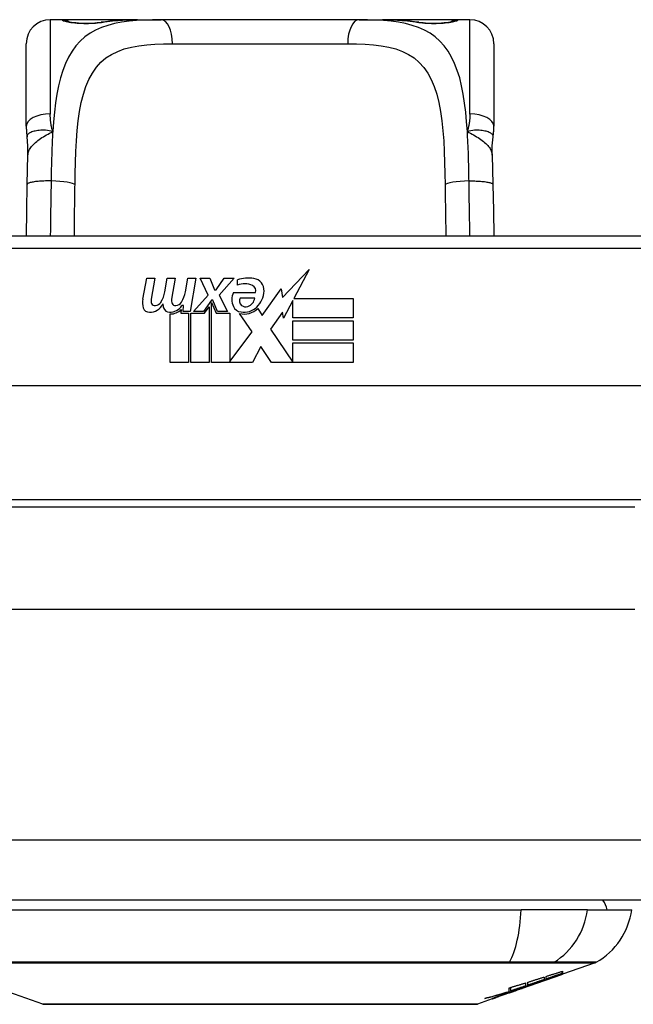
# Model space of a CAD drawing. Header units: inches. Extents: x 12 to 399, y 35 to 190.
# Tile 16 of 256: x 49.32 to 50.32, y 35.42 to 37.04. Entities that reach past the tile are written whole.
import ezdxf

# ---------------------------------------------------------------- set-up
doc = ezdxf.new("R2010")
doc.units = ezdxf.units.IN
doc.header["$MEASUREMENT"] = 0
doc.layers.add('Visible Edges(ANSI)', color=7, linetype='Continuous', lineweight=25)
doc.layers.add('Visible Tangent Edges(ANSI)', color=7, linetype='Continuous', lineweight=25)

msp = doc.modelspace()

# ---------------------------------------------------------------- linework, layer by layer
at = {"layer": 'Visible Edges(ANSI)'}
for p, q in [((49.3865, 37.0355), (49.3668, 37.0355)), ((49.5103, 37.0355), (49.3865, 37.0355)), ((49.5103, 37.0355), (49.5487, 37.0355)), ((49.8739, 37.0355), (49.5487, 37.0355)), ((49.8739, 37.0355), (49.9123, 37.0355)), ((50.0361, 37.0355), (49.9123, 37.0355)), ((50.0558, 37.0355), (50.0361, 37.0355)), ((49.3275, 36.8607), (49.3275, 36.9961)), ((50.0952, 36.9961), (50.0952, 36.8607)), ((50.4593, 36.6801), (48.9633, 36.6801)), ((49.748, 36.5796), (49.7919, 36.6258)), ((49.7919, 36.6258), (49.767, 36.5781)), ((49.5187, 36.5771), (49.5253, 36.6114)), ((49.5253, 36.6114), (49.5385, 36.6114)), ((49.5385, 36.6114), (49.5324, 36.5769)), ((49.555, 36.5889), (49.5589, 36.6114)), ((49.5589, 36.6114), (49.5721, 36.6114)), ((49.5721, 36.6114), (49.566, 36.5769)), ((49.5889, 36.5889), (49.5928, 36.6114)), ((49.5928, 36.6114), (49.606, 36.6114)), ((49.606, 36.6114), (49.5964, 36.5568)), ((49.6129, 36.6114), (49.6291, 36.6114)), ((49.6264, 36.5833), (49.6129, 36.6114)), ((49.6291, 36.6114), (49.6366, 36.5919)), ((49.639, 36.5919), (49.6525, 36.6114)), ((49.6687, 36.6114), (49.6441, 36.5835)), ((49.6525, 36.6114), (49.6687, 36.6114)), ((49.6741, 36.5997), (49.6741, 36.6087)), ((49.6021, 36.5568), (49.6264, 36.5833)), ((49.6366, 36.5919), (49.639, 36.5919)), ((49.6441, 36.5835), (49.6579, 36.5568)), ((49.6675, 36.5877), (49.7041, 36.5877)), ((49.7146, 36.5498), (49.746, 36.5938)), ((49.746, 36.5938), (49.748, 36.5796)), ((49.5859, 36.5664), (49.583, 36.5664)), ((49.585, 36.5568), (49.5859, 36.5664)), ((49.6318, 36.5752), (49.6185, 36.5568)), ((49.6201, 36.554), (49.6276, 36.5643)), ((49.6276, 36.5643), (49.6276, 36.4731)), ((49.6339, 36.5752), (49.6318, 36.5752)), ((49.6318, 36.5716), (49.6393, 36.554)), ((49.6318, 36.4731), (49.6318, 36.5716)), ((49.6417, 36.5568), (49.6339, 36.5752)), ((49.7026, 36.5787), (49.6786, 36.5787)), ((49.7653, 36.5748), (49.75, 36.5454)), ((49.7653, 36.546), (49.7653, 36.5748)), ((49.767, 36.5781), (49.864, 36.5781)), ((49.864, 36.5781), (49.864, 36.546)), ((49.564, 36.4731), (49.564, 36.5526)), ((49.582, 36.5601), (49.5814, 36.554)), ((49.5814, 36.554), (49.5937, 36.554)), ((49.5964, 36.5568), (49.585, 36.5568)), ((49.5937, 36.554), (49.5937, 36.4731)), ((49.5979, 36.554), (49.6201, 36.554)), ((49.5979, 36.4731), (49.5979, 36.554)), ((49.6185, 36.5568), (49.6021, 36.5568)), ((49.6393, 36.554), (49.6618, 36.554)), ((49.6579, 36.5568), (49.6417, 36.5568)), ((49.6618, 36.554), (49.6618, 36.4744)), ((49.6984, 36.5234), (49.6777, 36.5532)), ((49.7077, 36.5613), (49.7146, 36.5498)), ((49.7481, 36.5555), (49.7284, 36.5274)), ((49.75, 36.5454), (49.7481, 36.5555)), ((49.864, 36.546), (49.7653, 36.546)), ((49.7653, 36.5415), (49.864, 36.5415)), ((49.7653, 36.5094), (49.7653, 36.5415)), ((49.864, 36.5415), (49.864, 36.5094)), ((49.6618, 36.4744), (49.6984, 36.5234)), ((49.7284, 36.5274), (49.7653, 36.4737)), ((49.864, 36.5094), (49.7653, 36.5094)), ((49.7653, 36.5052), (49.864, 36.5052)), ((49.7653, 36.4737), (49.7653, 36.5052)), ((49.864, 36.5052), (49.864, 36.4731)), ((49.7126, 36.4992), (49.6987, 36.4731)), ((49.7302, 36.4731), (49.7126, 36.4992)), ((49.5937, 36.4731), (49.564, 36.4731)), ((49.6276, 36.4731), (49.5979, 36.4731)), ((49.6987, 36.4731), (49.6318, 36.4731)), ((49.864, 36.4731), (49.7302, 36.4731)), ((50.8682, 36.4344), (48.5544, 36.4344)), ((50.3268, 36.2356), (49.0958, 36.2356)), ((53.8623, 35.5906), (12.2573, 35.5906)), ((49.2826, 35.5748), (50.14, 35.5748)), ((50.2488, 35.5748), (50.14, 35.5748)), ((50.2488, 35.5748), (50.3216, 35.5748)), ((50.2617, 35.4879), (50.2078, 35.4691)), ((50.1404, 35.4455), (50.2068, 35.4687)), ((50.1811, 35.4613), (50.1811, 35.4655)), ((50.2078, 35.4692), (50.2068, 35.4688)), ((50.2068, 35.4687), (50.2068, 35.4689)), ((50.2073, 35.4703), (50.2073, 35.4739)), ((50.2078, 35.4741), (50.2078, 35.4697)), ((50.2078, 35.4693), (50.2078, 35.4691)), ((50.1476, 35.4494), (50.1392, 35.4465)), ((50.1471, 35.4548), (50.1471, 35.4498)), ((50.1508, 35.4511), (50.1508, 35.456)), ((50.1659, 35.4547), (50.1659, 35.4552)), ((50.1776, 35.4644), (50.1776, 35.4601)), ((50.1861, 35.4619), (50.1861, 35.4626)), ((49.3545, 35.4202), (49.2763, 35.4476)), ((50.1404, 35.4455), (50.0991, 35.431)), ((50.1123, 35.4361), (50.1123, 35.4364)), ((50.1123, 35.4357), (50.1123, 35.4361)), ((50.1191, 35.4397), (50.1191, 35.4405)), ((50.1198, 35.4387), (50.1198, 35.4389)), ((50.1198, 35.4387), (50.1198, 35.4383)), ((50.1203, 35.4409), (50.1203, 35.4466)), ((50.1231, 35.4417), (50.1231, 35.4475)), ((50.1318, 35.4426), (50.1318, 35.4429)), ((50.1388, 35.445), (50.1388, 35.4451)), ((50.1392, 35.4465), (50.1392, 35.4468)), ((50.1418, 35.4461), (50.1418, 35.4465)), ((50.1439, 35.4473), (50.1439, 35.448)), ((50.0926, 35.4287), (50.0681, 35.4202)), ((50.0926, 35.4287), (50.0926, 35.4288)), ((50.1023, 35.4322), (50.0948, 35.4296)), ((50.0948, 35.4296), (50.0948, 35.4301)), ((50.1004, 35.4316), (50.1004, 35.4322))]:
    msp.add_line(p, q, dxfattribs=at)
at = {"layer": 'Visible Edges(ANSI)', "flags": 128}
for points in [[(49.3944, 37.0329), (49.3951, 37.0328), (49.3967, 37.0324), (49.402, 37.0314), (49.4091, 37.0306), (49.4175, 37.0299), (49.4266, 37.0298), (49.4355, 37.03), (49.4438, 37.0307), (49.4506, 37.0316)], [(49.4506, 37.0316), (49.4649, 37.0334), (49.4796, 37.0346), (49.4948, 37.0353), (49.5103, 37.0355)], [(49.9123, 37.0355), (49.9278, 37.0353), (49.943, 37.0346), (49.9577, 37.0334), (49.972, 37.0316)], [(49.972, 37.0316), (49.9789, 37.0307), (49.9872, 37.03), (49.9961, 37.0298), (50.0051, 37.0299), (50.0135, 37.0306), (50.0207, 37.0314), (50.0259, 37.0324), (50.0275, 37.0328), (50.0282, 37.0329)], [(49.3275, 36.8607), (49.3275, 36.86), (49.3275, 36.8593), (49.3275, 36.8586), (49.3275, 36.8579), (49.3275, 36.8572), (49.3275, 36.8565), (49.3276, 36.8557), (49.3276, 36.855), (49.3276, 36.8543), (49.3277, 36.8536), (49.3277, 36.8529), (49.3278, 36.8522), (49.3278, 36.8514), (49.3279, 36.8507), (49.3279, 36.85), (49.328, 36.8493), (49.3281, 36.8486), (49.3282, 36.8478), (49.3282, 36.8471), (49.3283, 36.8464), (49.3284, 36.8457), (49.3285, 36.845), (49.3286, 36.8442), (49.3287, 36.8435)], [(50.0939, 36.8435), (50.094, 36.8442), (50.0941, 36.845), (50.0942, 36.8457), (50.0943, 36.8464), (50.0944, 36.8471), (50.0945, 36.8478), (50.0946, 36.8486), (50.0946, 36.8493), (50.0947, 36.85), (50.0948, 36.8507), (50.0948, 36.8514), (50.0949, 36.8522), (50.0949, 36.8529), (50.095, 36.8536), (50.095, 36.8543), (50.095, 36.855), (50.0951, 36.8557), (50.0951, 36.8565), (50.0951, 36.8572), (50.0951, 36.8579), (50.0952, 36.8586), (50.0952, 36.8593), (50.0952, 36.86), (50.0952, 36.8607)], [(49.3303, 36.8132), (49.3302, 36.8284), (49.3287, 36.8435)], [(50.0924, 36.8132), (50.0924, 36.8284), (50.0939, 36.8435)], [(49.3289, 36.7651), (49.3294, 36.7894), (49.3303, 36.8132)], [(50.0924, 36.8132), (50.0932, 36.7894), (50.0937, 36.7651)], [(49.3276, 36.6801), (49.3282, 36.7223), (49.3289, 36.7651)], [(50.0937, 36.7651), (50.0944, 36.7223), (50.095, 36.6801)], [(50.1626, 35.454), (50.1643, 35.4546), (50.1661, 35.4553), (50.1678, 35.4559), (50.1696, 35.4566), (50.1714, 35.4572), (50.1731, 35.4579), (50.1749, 35.4585), (50.1767, 35.4592), (50.1786, 35.4598), (50.1804, 35.4605), (50.1822, 35.4612), (50.1841, 35.4618), (50.186, 35.4625), (50.1878, 35.4632), (50.1897, 35.4639), (50.1916, 35.4646), (50.1935, 35.4653), (50.1955, 35.466), (50.1974, 35.4667), (50.1994, 35.4674), (50.2013, 35.4681), (50.2033, 35.4688), (50.2053, 35.4696), (50.2073, 35.4703)], [(50.2068, 35.4687), (50.2051, 35.4681), (50.2034, 35.4675), (50.2018, 35.467), (50.2001, 35.4664), (50.1984, 35.4658), (50.1967, 35.4652), (50.195, 35.4646), (50.1933, 35.464), (50.1916, 35.4634), (50.1899, 35.4628), (50.1882, 35.4622), (50.1865, 35.4617), (50.1848, 35.4611), (50.183, 35.4605), (50.1813, 35.4599), (50.1796, 35.4593), (50.1779, 35.4587), (50.1762, 35.4581), (50.1745, 35.4575), (50.1728, 35.457), (50.1711, 35.4564), (50.1694, 35.4558), (50.1677, 35.4552), (50.1659, 35.4547)], [(50.1811, 35.4655), (50.1822, 35.4659), (50.1833, 35.4662), (50.1844, 35.4666), (50.1855, 35.4669), (50.1866, 35.4673), (50.1878, 35.4677), (50.1889, 35.468), (50.19, 35.4684), (50.1911, 35.4687), (50.1922, 35.4691), (50.1933, 35.4694), (50.1945, 35.4698), (50.1956, 35.4702), (50.1967, 35.4705), (50.1978, 35.4709), (50.1989, 35.4712), (50.2, 35.4716), (50.2011, 35.472), (50.2023, 35.4723), (50.2034, 35.4727), (50.2045, 35.473), (50.2056, 35.4734), (50.2067, 35.4737), (50.2078, 35.4741)], [(50.2073, 35.4703), (50.2062, 35.4699), (50.2051, 35.4696), (50.204, 35.4692), (50.2029, 35.4688), (50.2019, 35.4684), (50.2008, 35.4681), (50.1997, 35.4677), (50.1986, 35.4673), (50.1975, 35.4669), (50.1964, 35.4666), (50.1953, 35.4662), (50.1942, 35.4658), (50.1931, 35.4654), (50.192, 35.4651), (50.1909, 35.4647), (50.1898, 35.4643), (50.1887, 35.4639), (50.1876, 35.4636), (50.1865, 35.4632), (50.1854, 35.4628), (50.1844, 35.4625), (50.1833, 35.4621), (50.1822, 35.4617), (50.1811, 35.4613)], [(50.2078, 35.4697), (50.207, 35.4694), (50.2061, 35.4691), (50.2052, 35.4688), (50.2043, 35.4684), (50.2035, 35.4681), (50.2026, 35.4678), (50.2017, 35.4675), (50.2008, 35.4672), (50.1999, 35.4668), (50.199, 35.4665), (50.1981, 35.4662), (50.1971, 35.4658), (50.1962, 35.4655), (50.1953, 35.4652), (50.1944, 35.4648), (50.1935, 35.4645), (50.1925, 35.4642), (50.1916, 35.4638), (50.1907, 35.4635), (50.1898, 35.4632), (50.1888, 35.4628), (50.1879, 35.4625), (50.187, 35.4622), (50.1861, 35.4619)], [(50.1861, 35.4619), (50.187, 35.4622), (50.1879, 35.4625), (50.1888, 35.4628), (50.1897, 35.4631), (50.1906, 35.4634), (50.1915, 35.4637), (50.1924, 35.464), (50.1933, 35.4643), (50.1942, 35.4646), (50.1951, 35.4649), (50.196, 35.4652), (50.197, 35.4655), (50.1979, 35.4659), (50.1988, 35.4662), (50.1997, 35.4665), (50.2006, 35.4668), (50.2015, 35.4671), (50.2024, 35.4674), (50.2033, 35.4677), (50.2042, 35.468), (50.2051, 35.4683), (50.206, 35.4686), (50.2069, 35.469), (50.2078, 35.4693)], [(50.1203, 35.4466), (50.1214, 35.447), (50.1226, 35.4473), (50.1237, 35.4476), (50.1248, 35.448), (50.1259, 35.4483), (50.127, 35.4487), (50.1281, 35.449), (50.1292, 35.4493), (50.1304, 35.4497), (50.1315, 35.45), (50.1326, 35.4504), (50.1337, 35.4507), (50.1348, 35.451), (50.1359, 35.4514), (50.1371, 35.4517), (50.1382, 35.4521), (50.1393, 35.4524), (50.1404, 35.4528), (50.1415, 35.4531), (50.1426, 35.4535), (50.1437, 35.4538), (50.1449, 35.4541), (50.146, 35.4545), (50.1471, 35.4548)], [(50.1471, 35.4498), (50.1461, 35.4495), (50.1451, 35.4491), (50.1441, 35.4488), (50.1431, 35.4485), (50.1421, 35.4481), (50.1411, 35.4478), (50.1401, 35.4475), (50.1391, 35.4471), (50.1381, 35.4468), (50.1371, 35.4464), (50.1361, 35.4461), (50.1351, 35.4458), (50.1341, 35.4454), (50.1331, 35.4451), (50.1321, 35.4448), (50.1311, 35.4444), (50.1301, 35.4441), (50.1291, 35.4438), (50.1281, 35.4434), (50.1271, 35.4431), (50.1261, 35.4427), (50.1251, 35.4424), (50.1241, 35.4421), (50.1231, 35.4417)], [(50.1231, 35.4417), (50.1241, 35.4421), (50.1251, 35.4424), (50.1261, 35.4427), (50.1272, 35.443), (50.1282, 35.4433), (50.1292, 35.4436), (50.1302, 35.444), (50.1313, 35.4443), (50.1323, 35.4446), (50.1333, 35.4449), (50.1343, 35.4452), (50.1353, 35.4456), (50.1364, 35.4459), (50.1374, 35.4462), (50.1384, 35.4465), (50.1394, 35.4468), (50.1404, 35.4472), (50.1415, 35.4475), (50.1425, 35.4478), (50.1435, 35.4481), (50.1445, 35.4485), (50.1455, 35.4488), (50.1466, 35.4491), (50.1476, 35.4494)], [(50.1392, 35.4465), (50.1402, 35.4468), (50.1411, 35.4471), (50.1421, 35.4474), (50.1431, 35.4478), (50.1441, 35.4481), (50.145, 35.4484), (50.146, 35.4487), (50.147, 35.449), (50.148, 35.4493), (50.149, 35.4496), (50.1499, 35.4499), (50.1509, 35.4502), (50.1519, 35.4505), (50.1529, 35.4509), (50.1538, 35.4512), (50.1548, 35.4515), (50.1558, 35.4518), (50.1567, 35.4521), (50.1577, 35.4524), (50.1587, 35.4527), (50.1597, 35.4531), (50.1606, 35.4534), (50.1616, 35.4537), (50.1626, 35.454)], [(50.1659, 35.4547), (50.1649, 35.4543), (50.1639, 35.4539), (50.1629, 35.4536), (50.1619, 35.4532), (50.1608, 35.4528), (50.1598, 35.4524), (50.1588, 35.4521), (50.1577, 35.4517), (50.1567, 35.4513), (50.1557, 35.451), (50.1546, 35.4506), (50.1536, 35.4502), (50.1525, 35.4498), (50.1515, 35.4495), (50.1504, 35.4491), (50.1494, 35.4487), (50.1484, 35.4484), (50.1473, 35.448), (50.1463, 35.4476), (50.1452, 35.4472), (50.1442, 35.4469), (50.1432, 35.4465), (50.1421, 35.4461), (50.1411, 35.4458)], [(50.1508, 35.456), (50.1519, 35.4563), (50.1531, 35.4567), (50.1542, 35.457), (50.1553, 35.4574), (50.1564, 35.4577), (50.1575, 35.4581), (50.1586, 35.4584), (50.1597, 35.4588), (50.1609, 35.4591), (50.162, 35.4595), (50.1631, 35.4598), (50.1642, 35.4602), (50.1653, 35.4605), (50.1664, 35.4609), (50.1676, 35.4612), (50.1687, 35.4616), (50.1698, 35.4619), (50.1709, 35.4623), (50.172, 35.4626), (50.1731, 35.463), (50.1742, 35.4633), (50.1753, 35.4637), (50.1765, 35.4641), (50.1776, 35.4644)], [(50.1776, 35.4601), (50.1765, 35.4598), (50.1753, 35.4594), (50.1742, 35.459), (50.1731, 35.4586), (50.172, 35.4583), (50.1709, 35.4579), (50.1698, 35.4575), (50.1687, 35.4571), (50.1676, 35.4567), (50.1664, 35.4564), (50.1653, 35.456), (50.1642, 35.4556), (50.1631, 35.4552), (50.162, 35.4549), (50.1609, 35.4545), (50.1597, 35.4541), (50.1586, 35.4537), (50.1575, 35.4533), (50.1564, 35.453), (50.1553, 35.4526), (50.1542, 35.4522), (50.1531, 35.4518), (50.1519, 35.4515), (50.1508, 35.4511)], [(50.0806, 35.4293), (50.0822, 35.4297), (50.0839, 35.4302), (50.0856, 35.4307), (50.0872, 35.4311), (50.0889, 35.4316), (50.0905, 35.4321), (50.0922, 35.4326), (50.0939, 35.433), (50.0955, 35.4335), (50.0972, 35.434), (50.0989, 35.4345), (50.1005, 35.435), (50.1022, 35.4354), (50.1038, 35.4359), (50.1055, 35.4364), (50.1071, 35.4369), (50.1088, 35.4374), (50.1105, 35.4379), (50.1121, 35.4384), (50.1137, 35.4389), (50.1154, 35.4394), (50.117, 35.4399), (50.1187, 35.4404), (50.1203, 35.4409)], [(50.1191, 35.4397), (50.1175, 35.4392), (50.1159, 35.4388), (50.1143, 35.4383), (50.1127, 35.4378), (50.1111, 35.4374), (50.1095, 35.4369), (50.1079, 35.4365), (50.1063, 35.436), (50.1047, 35.4356), (50.1031, 35.4351), (50.1015, 35.4347), (50.0999, 35.4342), (50.0983, 35.4338), (50.0967, 35.4334), (50.0951, 35.433), (50.0935, 35.4325), (50.0919, 35.4321), (50.0902, 35.4317), (50.0886, 35.4313), (50.087, 35.4309), (50.0854, 35.4305), (50.0838, 35.4301), (50.0822, 35.4297), (50.0806, 35.4293)], [(50.0931, 35.4293), (50.0933, 35.4294), (50.0935, 35.4296), (50.0938, 35.4297), (50.0942, 35.4298), (50.0946, 35.43), (50.0951, 35.4302), (50.0957, 35.4304), (50.0963, 35.4307), (50.0969, 35.4309), (50.0976, 35.4312), (50.0984, 35.4315), (50.0991, 35.4317), (50.0999, 35.432), (50.1008, 35.4324), (50.1017, 35.4327), (50.1026, 35.433), (50.1035, 35.4333), (50.1044, 35.4337), (50.1054, 35.434), (50.1064, 35.4343), (50.1073, 35.4347), (50.1083, 35.435), (50.1093, 35.4354), (50.1103, 35.4357)], [(50.1123, 35.4361), (50.1119, 35.4359), (50.1114, 35.4358), (50.1109, 35.4356), (50.1105, 35.4355), (50.11, 35.4353), (50.1096, 35.4351), (50.1091, 35.435), (50.1086, 35.4348), (50.1082, 35.4346), (50.1077, 35.4345), (50.1073, 35.4343), (50.1068, 35.4342), (50.1064, 35.434), (50.106, 35.4339), (50.1056, 35.4337), (50.1052, 35.4336), (50.1049, 35.4335), (50.1045, 35.4333), (50.1042, 35.4332), (50.1039, 35.4331), (50.1036, 35.433), (50.1033, 35.4329), (50.103, 35.4328), (50.1028, 35.4327)], [(50.1439, 35.4473), (50.1424, 35.4468), (50.1409, 35.4463), (50.1394, 35.4458), (50.1379, 35.4453), (50.1364, 35.4448), (50.1348, 35.4443), (50.1333, 35.4438), (50.1318, 35.4433), (50.1303, 35.4428), (50.1287, 35.4423), (50.1272, 35.4418), (50.1257, 35.4413), (50.1241, 35.4409), (50.1226, 35.4404), (50.1211, 35.4399), (50.1195, 35.4394), (50.118, 35.4389), (50.1165, 35.4384), (50.1149, 35.438), (50.1134, 35.4375), (50.1118, 35.437), (50.1103, 35.4365), (50.1088, 35.4361), (50.1072, 35.4356)], [(50.1072, 35.4356), (50.1077, 35.4358), (50.1082, 35.4359), (50.1087, 35.4361), (50.1092, 35.4363), (50.1097, 35.4365), (50.1102, 35.4366), (50.1107, 35.4368), (50.1112, 35.437), (50.1117, 35.4371), (50.1122, 35.4373), (50.1127, 35.4375), (50.1132, 35.4376), (50.1137, 35.4378), (50.1141, 35.438), (50.1146, 35.4382), (50.1151, 35.4383), (50.1156, 35.4385), (50.1161, 35.4387), (50.1166, 35.4388), (50.1171, 35.439), (50.1176, 35.4392), (50.1181, 35.4393), (50.1186, 35.4395), (50.1191, 35.4397)], [(50.1103, 35.4357), (50.1113, 35.4361), (50.1123, 35.4364), (50.1133, 35.4367), (50.1143, 35.4371), (50.1153, 35.4374), (50.1163, 35.4378), (50.1173, 35.4381), (50.1183, 35.4384), (50.1192, 35.4387), (50.1202, 35.4391), (50.1211, 35.4394), (50.1221, 35.4397), (50.123, 35.44), (50.1239, 35.4403), (50.1248, 35.4406), (50.1257, 35.4409), (50.1266, 35.4412), (50.1274, 35.4415), (50.1282, 35.4417), (50.1291, 35.442), (50.1299, 35.4423), (50.1306, 35.4425), (50.1314, 35.4428), (50.1321, 35.443)], [(50.1313, 35.4423), (50.1306, 35.442), (50.1298, 35.4418), (50.129, 35.4415), (50.1282, 35.4412), (50.1275, 35.441), (50.1267, 35.4407), (50.1259, 35.4404), (50.1251, 35.4401), (50.1243, 35.4398), (50.1234, 35.4396), (50.1226, 35.4393), (50.1218, 35.439), (50.121, 35.4387), (50.1202, 35.4384), (50.1194, 35.4381), (50.1186, 35.4378), (50.1178, 35.4376), (50.117, 35.4373), (50.1162, 35.437), (50.1154, 35.4367), (50.1146, 35.4365), (50.1138, 35.4362), (50.1131, 35.4359), (50.1123, 35.4357)], [(50.1313, 35.4425), (50.1311, 35.4424), (50.1308, 35.4423), (50.1305, 35.4422), (50.1302, 35.4421), (50.1299, 35.442), (50.1295, 35.4419), (50.1291, 35.4418), (50.1287, 35.4416), (50.1282, 35.4415), (50.1278, 35.4414), (50.1273, 35.4412), (50.1268, 35.441), (50.1263, 35.4409), (50.1258, 35.4407), (50.1252, 35.4405), (50.1247, 35.4403), (50.1241, 35.4401), (50.1235, 35.4399), (50.1229, 35.4397), (50.1223, 35.4395), (50.1217, 35.4393), (50.1211, 35.4391), (50.1205, 35.4389), (50.1198, 35.4387)], [(50.1198, 35.4383), (50.1202, 35.4385), (50.1207, 35.4386), (50.1211, 35.4388), (50.1215, 35.4389), (50.122, 35.4391), (50.1224, 35.4392), (50.1229, 35.4394), (50.1233, 35.4396), (50.1238, 35.4397), (50.1243, 35.4399), (50.1247, 35.44), (50.1252, 35.4402), (50.1256, 35.4404), (50.126, 35.4405), (50.1265, 35.4407), (50.1269, 35.4408), (50.1273, 35.441), (50.1277, 35.4411), (50.1281, 35.4412), (50.1285, 35.4414), (50.1288, 35.4415), (50.1292, 35.4416), (50.1295, 35.4417), (50.1298, 35.4419)], [(50.1298, 35.4419), (50.1301, 35.4419), (50.1303, 35.442), (50.1305, 35.4421), (50.1307, 35.4422), (50.1309, 35.4422), (50.131, 35.4423), (50.1312, 35.4424), (50.1313, 35.4424), (50.1314, 35.4425), (50.1315, 35.4425), (50.1316, 35.4425), (50.1317, 35.4426), (50.1318, 35.4426), (50.1318, 35.4426), (50.1318, 35.4426), (50.1318, 35.4426), (50.1318, 35.4426), (50.1318, 35.4426), (50.1318, 35.4426), (50.1317, 35.4426), (50.1316, 35.4426), (50.1315, 35.4426), (50.1314, 35.4425), (50.1313, 35.4425)], [(50.1388, 35.445), (50.1388, 35.445), (50.1387, 35.4449), (50.1386, 35.4449), (50.1384, 35.4448), (50.1383, 35.4448), (50.1381, 35.4447), (50.1379, 35.4446), (50.1376, 35.4445), (50.1374, 35.4445), (50.1371, 35.4443), (50.1368, 35.4442), (50.1365, 35.4441), (50.1361, 35.444), (50.1358, 35.4439), (50.1354, 35.4437), (50.135, 35.4436), (50.1346, 35.4435), (50.1341, 35.4433), (50.1337, 35.4432), (50.1333, 35.443), (50.1328, 35.4428), (50.1323, 35.4427), (50.1318, 35.4425), (50.1313, 35.4423)], [(50.1321, 35.443), (50.1328, 35.4432), (50.1334, 35.4434), (50.134, 35.4436), (50.1346, 35.4438), (50.1351, 35.444), (50.1356, 35.4441), (50.1361, 35.4443), (50.1366, 35.4444), (50.137, 35.4445), (50.1374, 35.4447), (50.1377, 35.4448), (50.138, 35.4449), (50.1383, 35.4449), (50.1385, 35.445), (50.1387, 35.4451), (50.1389, 35.4451), (50.139, 35.4451), (50.1391, 35.4452), (50.1392, 35.4452), (50.1392, 35.4452), (50.1391, 35.4451), (50.1391, 35.4451), (50.139, 35.4451), (50.1388, 35.445)], [(50.1343, 35.4438), (50.1347, 35.4439), (50.1351, 35.4441), (50.1355, 35.4442), (50.1359, 35.4444), (50.1363, 35.4445), (50.1368, 35.4447), (50.1372, 35.4448), (50.1376, 35.445), (50.138, 35.4451), (50.1384, 35.4452), (50.1388, 35.4454), (50.1392, 35.4455), (50.1396, 35.4457), (50.14, 35.4458), (50.1404, 35.446), (50.1408, 35.4461), (50.1412, 35.4463), (50.1416, 35.4464), (50.142, 35.4466), (50.1424, 35.4467), (50.1428, 35.4468), (50.1432, 35.447), (50.1436, 35.4471), (50.1439, 35.4473)], [(50.1411, 35.4458), (50.1413, 35.4459), (50.1415, 35.4459), (50.1416, 35.446), (50.1417, 35.446), (50.1418, 35.4461), (50.1418, 35.4461), (50.1417, 35.4461), (50.1416, 35.4461), (50.1415, 35.446), (50.1413, 35.446), (50.1411, 35.4459), (50.1408, 35.4458), (50.1405, 35.4457), (50.1401, 35.4456), (50.1397, 35.4455), (50.1393, 35.4454), (50.1388, 35.4452), (50.1382, 35.445), (50.1377, 35.4449), (50.1371, 35.4447), (50.1364, 35.4445), (50.1358, 35.4443), (50.1351, 35.444), (50.1343, 35.4438)], [(49.3561, 35.4199), (49.3565, 35.4199), (49.3578, 35.4199), (49.36, 35.4199), (49.3629, 35.4199), (49.3667, 35.4199), (49.3714, 35.4199), (49.3769, 35.4199), (49.3832, 35.4198), (49.3902, 35.4198), (49.3981, 35.4198), (49.4067, 35.4198), (49.4159, 35.4198), (49.4259, 35.4198), (49.4366, 35.4197), (49.448, 35.4197), (49.46, 35.4197), (49.4725, 35.4197), (49.4857, 35.4197), (49.4994, 35.4198), (49.5136, 35.4198), (49.5283, 35.4198), (49.5434, 35.4198), (49.559, 35.4198), (49.575, 35.4198), (49.5914, 35.4199), (49.608, 35.4199), (49.6248, 35.4199), (49.6419, 35.4199), (49.659, 35.4199), (49.6763, 35.4199), (49.6937, 35.4199), (49.7112, 35.4199), (49.7287, 35.4199), (49.7461, 35.4199), (49.7635, 35.4199), (49.7807, 35.4199), (49.7976, 35.4199), (49.8144, 35.4199), (49.831, 35.4199), (49.8473, 35.4198), (49.8634, 35.4198), (49.879, 35.4198), (49.8942, 35.4198), (49.9089, 35.4198), (49.9232, 35.4198), (49.9369, 35.4197), (49.95, 35.4197), (49.9626, 35.4197), (49.9746, 35.4197), (49.986, 35.4197), (49.9966, 35.4198), (50.0066, 35.4198), (50.0159, 35.4198), (50.0245, 35.4198), (50.0324, 35.4198), (50.0395, 35.4198), (50.0458, 35.4199), (50.0513, 35.4199), (50.0559, 35.4199), (50.0597, 35.4199), (50.0627, 35.4199), (50.0648, 35.4199), (50.0661, 35.4199), (50.0665, 35.4199)], [(50.0948, 35.4296), (50.0946, 35.4295), (50.0943, 35.4294), (50.0941, 35.4293), (50.0938, 35.4293), (50.0936, 35.4292), (50.0934, 35.4291), (50.0933, 35.4291), (50.0931, 35.4291), (50.093, 35.429), (50.0929, 35.429), (50.0928, 35.429), (50.0927, 35.429), (50.0926, 35.429), (50.0926, 35.429), (50.0925, 35.429), (50.0925, 35.429), (50.0925, 35.429), (50.0926, 35.429), (50.0926, 35.4291), (50.0927, 35.4291), (50.0927, 35.4292), (50.0928, 35.4292), (50.0929, 35.4293), (50.0931, 35.4293)], [(50.0926, 35.4288), (50.0928, 35.4289), (50.0931, 35.4289), (50.0934, 35.429), (50.0937, 35.4291), (50.0939, 35.4292), (50.0942, 35.4293), (50.0945, 35.4294), (50.0947, 35.4295), (50.095, 35.4296), (50.0953, 35.4297), (50.0956, 35.4298), (50.0958, 35.4299), (50.0961, 35.43), (50.0964, 35.4301), (50.0966, 35.4302), (50.0969, 35.4303), (50.0972, 35.4304), (50.0975, 35.4305), (50.0977, 35.4306), (50.098, 35.4306), (50.0983, 35.4307), (50.0986, 35.4308), (50.0988, 35.4309), (50.0991, 35.431)], [(50.1028, 35.4327), (50.1025, 35.4325), (50.1021, 35.4324), (50.1018, 35.4323), (50.1015, 35.4322), (50.1013, 35.4321), (50.1011, 35.432), (50.1009, 35.4319), (50.1007, 35.4318), (50.1006, 35.4318), (50.1005, 35.4317), (50.1004, 35.4317), (50.1004, 35.4316), (50.1004, 35.4316), (50.1004, 35.4316), (50.1004, 35.4316), (50.1005, 35.4316), (50.1007, 35.4317), (50.1008, 35.4317), (50.101, 35.4318), (50.1012, 35.4318), (50.1014, 35.4319), (50.1017, 35.432), (50.102, 35.4321), (50.1023, 35.4322)]]:
    msp.add_lwpolyline(points, dxfattribs=at)
at = {"layer": 'Visible Edges(ANSI)'}
for centre, radius, start, end in [((49.3668, 36.9961), 0.0394, 90, 180), ((49.3865, 37.0158), 0.0197, 56.88, 90), ((50.0361, 37.0158), 0.0197, 90, 123.12), ((50.0558, 36.9961), 0.0394, 0, 90), ((49.6922, 36.5508), 0.0607, 81.5605, 107.3343), ((49.6859, 36.5714), 0.0307, 64.6784, 112.5609), ((49.6949, 36.5904), 0.0096, 343.5261, 64.6784), ((49.6982, 36.5913), 0.0197, 356.5646, 81.5605), ((49.509, 36.5963), 0.0465, 328.5584, 350.8257), ((49.5431, 36.597), 0.0465, 327.5992, 350), ((49.6933, 36.5763), 0.0282, 156.1555, 203.8445), ((49.6782, 36.5925), 0.0398, 314.1684, 356.5646), ((49.5469, 36.5716), 0.0288, 169, 198.4748), ((49.5297, 36.5799), 0.0246, 269.6788, 333.9508), ((49.5446, 36.5748), 0.0123, 169.9922, 203.5487), ((49.5388, 36.5723), 0.006, 203.5487, 276.1027), ((49.5381, 36.5788), 0.0126, 276.1027, 327.6083), ((49.5805, 36.5709), 0.0288, 183.6169, 196.9928), ((49.5627, 36.5793), 0.024, 269.4776, 327.4114), ((49.5781, 36.5748), 0.0123, 170, 203.5571), ((49.5724, 36.5723), 0.006, 203.5571, 276.03), ((49.5717, 36.5788), 0.0126, 276.03, 327.5992), ((49.6814, 36.5711), 0.0152, 203.8445, 265.0802), ((49.687, 36.5741), 0.00955, 151.4547, 231.1652), ((49.6879, 36.5752), 0.0109, 231.1652, 289.3797), ((49.6859, 36.5808), 0.0168, 289.3797, 352.9975), ((49.5296, 36.5658), 0.0105, 198.4748, 269.6788), ((49.5626, 36.5655), 0.0101, 196.9928, 269.4776), ((49.5645, 36.5766), 0.024, 268.7952, 316.5849), ((49.6851, 36.5854), 0.033, 257.079, 313.1785), ((49.6851, 36.5854), 0.0299, 260.4085, 314.1684), ((50.2428, 35.567), 0.0394, 11.537, 36.8699), ((50.2046, 35.5911), 0.1181, 299.8169, 352.0587), ((50.2584, 35.4972), 0.00984, 289.29, 299.8169), ((49.3561, 35.4248), 0.00492, 250.71, 269.8269), ((50.0665, 35.4248), 0.00492, 270.1731, 289.29)]:
    msp.add_arc(centre, radius, start, end, dxfattribs=at)
at = {"layer": 'Visible Tangent Edges(ANSI)'}
for p, q in [((49.3668, 37.0355), (49.3668, 36.8807)), ((49.3865, 37.0348), (49.3865, 37.0355)), ((50.0361, 37.0355), (50.0361, 37.0348)), ((50.0558, 36.8807), (50.0558, 37.0355)), ((49.5673, 36.9961), (49.8553, 36.9961)), ((48.9633, 36.6604), (50.4593, 36.6604)), ((50.3435, 36.2474), (49.0792, 36.2474)), ((50.3268, 36.0676), (49.0958, 36.0676)), ((12.2573, 35.6896), (53.8623, 35.6896)), ((50.1197, 35.4879), (50.1201, 35.4879)), ((50.1919, 35.4879), (50.192, 35.4879)), ((50.1313, 35.4425), (50.1313, 35.4427)), ((50.1313, 35.4423), (50.1313, 35.4424)), ((50.1028, 35.4327), (50.1028, 35.4331))]:
    msp.add_line(p, q, dxfattribs=at)
at = {"layer": 'Visible Tangent Edges(ANSI)', "flags": 128}
for points in [[(49.5487, 37.0355), (49.535, 37.0353), (49.5217, 37.0349), (49.5087, 37.0341), (49.4962, 37.0329), (49.4841, 37.0312), (49.4726, 37.029), (49.4616, 37.0261), (49.4511, 37.0226), (49.4413, 37.0183), (49.4322, 37.0132), (49.4237, 37.0072), (49.416, 37.0003), (49.409, 36.9924), (49.4026, 36.9837), (49.3969, 36.9741), (49.3919, 36.9636), (49.3875, 36.9522), (49.3836, 36.94), (49.3804, 36.927), (49.3777, 36.9132), (49.3754, 36.8988), (49.3736, 36.8837), (49.3721, 36.8681), (49.371, 36.8519)], [(49.3865, 37.0348), (49.3867, 37.0346), (49.3873, 37.0342), (49.3882, 37.0338), (49.3895, 37.0334), (49.3912, 37.033), (49.3932, 37.0325), (49.3955, 37.032), (49.398, 37.0316), (49.4009, 37.0311), (49.404, 37.0307), (49.4073, 37.0303), (49.4108, 37.03), (49.4145, 37.0297), (49.4182, 37.0295), (49.4221, 37.0294), (49.4259, 37.0294), (49.4298, 37.0294), (49.4336, 37.0295), (49.4373, 37.0298), (49.441, 37.03), (49.4445, 37.0303), (49.4478, 37.0307), (49.4509, 37.0311), (49.4537, 37.0316)], [(49.4537, 37.0316), (49.4559, 37.0319), (49.4581, 37.0323), (49.4602, 37.0326), (49.4625, 37.0329), (49.4647, 37.0331), (49.4669, 37.0334), (49.4692, 37.0336), (49.4715, 37.0339), (49.4738, 37.0341), (49.4761, 37.0343), (49.4785, 37.0344), (49.4808, 37.0346), (49.4832, 37.0348), (49.4856, 37.0349), (49.488, 37.035), (49.4904, 37.0351), (49.4929, 37.0352), (49.4953, 37.0353), (49.4978, 37.0353), (49.5003, 37.0354), (49.5028, 37.0354), (49.5053, 37.0354), (49.5078, 37.0355), (49.5103, 37.0355)], [(50.0517, 36.8519), (50.0505, 36.8681), (50.049, 36.8837), (50.0472, 36.8987), (50.045, 36.9132), (50.0423, 36.9269), (50.0391, 36.94), (50.0352, 36.9522), (50.0308, 36.9635), (50.0257, 36.974), (50.02, 36.9836), (50.0136, 36.9924), (50.0066, 37.0002), (49.9988, 37.0071), (49.9904, 37.0132), (49.9813, 37.0183), (49.9715, 37.0226), (49.9611, 37.0261), (49.9502, 37.029), (49.9386, 37.0313), (49.9266, 37.0329), (49.914, 37.0341), (49.901, 37.0349), (49.8877, 37.0353), (49.8739, 37.0355)], [(49.9123, 37.0355), (49.9148, 37.0355), (49.9174, 37.0354), (49.9199, 37.0354), (49.9224, 37.0354), (49.9249, 37.0353), (49.9273, 37.0353), (49.9298, 37.0352), (49.9322, 37.0351), (49.9346, 37.035), (49.937, 37.0349), (49.9394, 37.0348), (49.9418, 37.0346), (49.9442, 37.0344), (49.9465, 37.0343), (49.9488, 37.0341), (49.9511, 37.0339), (49.9534, 37.0336), (49.9557, 37.0334), (49.9579, 37.0331), (49.9602, 37.0329), (49.9624, 37.0326), (49.9646, 37.0323), (49.9668, 37.0319), (49.9689, 37.0316)], [(49.9689, 37.0316), (49.9718, 37.0311), (49.9749, 37.0307), (49.9782, 37.0303), (49.9817, 37.03), (49.9853, 37.0297), (49.9891, 37.0295), (49.9929, 37.0294), (49.9968, 37.0294), (50.0007, 37.0294), (50.0045, 37.0295), (50.0082, 37.0297), (50.0119, 37.03), (50.0154, 37.0303), (50.0187, 37.0307), (50.0218, 37.0311), (50.0247, 37.0316), (50.0272, 37.032), (50.0295, 37.0325), (50.0314, 37.033), (50.0331, 37.0334), (50.0344, 37.0338), (50.0353, 37.0342), (50.0359, 37.0346), (50.0361, 37.0348)], [(49.4075, 36.7645), (49.4078, 36.783), (49.4083, 36.8013), (49.409, 36.8193), (49.4099, 36.8367), (49.4112, 36.8535), (49.4129, 36.8696), (49.4151, 36.885), (49.4178, 36.8996), (49.4213, 36.9133), (49.4254, 36.9259), (49.4304, 36.9374), (49.4361, 36.9479), (49.4426, 36.9573), (49.45, 36.9656), (49.4583, 36.9727), (49.4675, 36.9786), (49.4776, 36.9835), (49.4884, 36.9874), (49.5, 36.9905), (49.5123, 36.9927), (49.5253, 36.9943), (49.5388, 36.9954), (49.5528, 36.9959), (49.5673, 36.9961)], [(49.8553, 36.9961), (49.8699, 36.9959), (49.8839, 36.9954), (49.8975, 36.9944), (49.9104, 36.9928), (49.9227, 36.9905), (49.9343, 36.9874), (49.9451, 36.9835), (49.9552, 36.9786), (49.9643, 36.9726), (49.9726, 36.9654), (49.98, 36.9572), (49.9866, 36.9478), (49.9924, 36.9373), (49.9973, 36.9257), (50.0015, 36.9131), (50.0049, 36.8994), (50.0076, 36.8848), (50.0098, 36.8693), (50.0115, 36.8532), (50.0128, 36.8364), (50.0137, 36.819), (50.0144, 36.8012), (50.0148, 36.783), (50.0151, 36.7645)], [(49.371, 36.8519), (49.3706, 36.8531), (49.3703, 36.8543), (49.37, 36.8555), (49.3697, 36.8567), (49.3694, 36.8579), (49.3691, 36.8591), (49.3689, 36.8603), (49.3686, 36.8616), (49.3684, 36.8628), (49.3682, 36.864), (49.368, 36.8652), (49.3678, 36.8664), (49.3677, 36.8676), (49.3675, 36.8688), (49.3674, 36.87), (49.3673, 36.8712), (49.3672, 36.8724), (49.3671, 36.8736), (49.367, 36.8748), (49.3669, 36.876), (49.3669, 36.8772), (49.3669, 36.8784), (49.3668, 36.8796), (49.3668, 36.8807)], [(50.0558, 36.8807), (50.0558, 36.8796), (50.0558, 36.8784), (50.0557, 36.8772), (50.0557, 36.876), (50.0556, 36.8748), (50.0556, 36.8736), (50.0555, 36.8724), (50.0554, 36.8712), (50.0552, 36.87), (50.0551, 36.8688), (50.055, 36.8676), (50.0548, 36.8664), (50.0546, 36.8652), (50.0544, 36.864), (50.0542, 36.8628), (50.054, 36.8616), (50.0538, 36.8603), (50.0535, 36.8591), (50.0532, 36.8579), (50.053, 36.8567), (50.0527, 36.8555), (50.0523, 36.8543), (50.052, 36.8531), (50.0517, 36.8519)], [(49.371, 36.8519), (49.368, 36.8527), (49.365, 36.8533), (49.3621, 36.8537), (49.3593, 36.854), (49.3566, 36.8541), (49.3539, 36.8541), (49.3514, 36.854), (49.3489, 36.8538), (49.3466, 36.8536), (49.3443, 36.8532), (49.3422, 36.8528), (49.3402, 36.8523), (49.3383, 36.8518), (49.3366, 36.8512), (49.335, 36.8505), (49.3336, 36.8498), (49.3324, 36.8491), (49.3313, 36.8483), (49.3304, 36.8476), (49.3297, 36.8468), (49.3292, 36.846), (49.3289, 36.8451), (49.3287, 36.8443), (49.3287, 36.8435)], [(49.3303, 36.8132), (49.3304, 36.815), (49.3308, 36.8168), (49.3313, 36.8186), (49.3319, 36.8204), (49.3327, 36.8222), (49.3337, 36.8239), (49.3348, 36.8257), (49.3361, 36.8274), (49.3376, 36.8291), (49.3391, 36.8308), (49.3408, 36.8325), (49.3426, 36.8341), (49.3446, 36.8357), (49.3466, 36.8373), (49.3488, 36.8389), (49.351, 36.8404), (49.3533, 36.8419), (49.3557, 36.8434), (49.3581, 36.8449), (49.3606, 36.8463), (49.3632, 36.8477), (49.3658, 36.8491), (49.3684, 36.8505), (49.371, 36.8519)], [(49.371, 36.8519), (49.3708, 36.8487), (49.3706, 36.8455), (49.3704, 36.8422), (49.3702, 36.8389), (49.3701, 36.8356), (49.3699, 36.8323), (49.3698, 36.829), (49.3696, 36.8256), (49.3695, 36.8223), (49.3694, 36.8189), (49.3693, 36.8155), (49.3692, 36.8121), (49.3691, 36.8087), (49.369, 36.8053), (49.3689, 36.8019), (49.3688, 36.7985), (49.3687, 36.795), (49.3686, 36.7916), (49.3686, 36.7881), (49.3685, 36.7847), (49.3684, 36.7812), (49.3684, 36.7778), (49.3683, 36.7743), (49.3683, 36.7708)], [(50.0939, 36.8435), (50.0939, 36.8443), (50.0938, 36.8451), (50.0934, 36.846), (50.0929, 36.8468), (50.0922, 36.8476), (50.0913, 36.8483), (50.0902, 36.8491), (50.089, 36.8498), (50.0876, 36.8505), (50.086, 36.8512), (50.0843, 36.8518), (50.0825, 36.8523), (50.0805, 36.8528), (50.0783, 36.8532), (50.0761, 36.8536), (50.0737, 36.8538), (50.0712, 36.854), (50.0687, 36.8541), (50.066, 36.8541), (50.0633, 36.854), (50.0605, 36.8537), (50.0576, 36.8533), (50.0547, 36.8527), (50.0517, 36.8519)], [(50.0517, 36.8519), (50.0543, 36.8505), (50.0569, 36.8491), (50.0594, 36.8477), (50.062, 36.8463), (50.0645, 36.8449), (50.0669, 36.8434), (50.0693, 36.8419), (50.0716, 36.8404), (50.0739, 36.8389), (50.076, 36.8373), (50.0781, 36.8357), (50.08, 36.8341), (50.0818, 36.8325), (50.0835, 36.8308), (50.0851, 36.8291), (50.0865, 36.8274), (50.0878, 36.8257), (50.0889, 36.8239), (50.0899, 36.8222), (50.0907, 36.8204), (50.0914, 36.8186), (50.0919, 36.8168), (50.0922, 36.815), (50.0924, 36.8132)], [(50.0544, 36.7708), (50.0543, 36.7743), (50.0543, 36.7778), (50.0542, 36.7813), (50.0541, 36.7847), (50.0541, 36.7882), (50.054, 36.7917), (50.0539, 36.7951), (50.0539, 36.7985), (50.0538, 36.802), (50.0537, 36.8054), (50.0536, 36.8088), (50.0535, 36.8122), (50.0534, 36.8156), (50.0533, 36.819), (50.0531, 36.8223), (50.053, 36.8257), (50.0529, 36.829), (50.0527, 36.8323), (50.0526, 36.8356), (50.0524, 36.8389), (50.0522, 36.8422), (50.0521, 36.8455), (50.0519, 36.8487), (50.0517, 36.8519)], [(49.3683, 36.7708), (49.366, 36.7708), (49.3636, 36.7708), (49.3613, 36.7708), (49.3588, 36.7708), (49.3564, 36.7707), (49.354, 36.7706), (49.3516, 36.7705), (49.3493, 36.7703), (49.347, 36.7701), (49.3448, 36.7699), (49.3427, 36.7697), (49.3407, 36.7694), (49.3388, 36.7691), (49.3371, 36.7688), (49.3355, 36.7685), (49.3341, 36.7681), (49.3329, 36.7678), (49.3318, 36.7674), (49.3309, 36.767), (49.3302, 36.7666), (49.3296, 36.7663), (49.3292, 36.7659), (49.329, 36.7655), (49.3289, 36.7651)], [(49.3683, 36.7708), (49.3682, 36.767), (49.3682, 36.7631), (49.3681, 36.7593), (49.368, 36.7555), (49.368, 36.7516), (49.3679, 36.7478), (49.3678, 36.744), (49.3678, 36.7402), (49.3677, 36.7364), (49.3676, 36.7326), (49.3676, 36.7288), (49.3675, 36.725), (49.3674, 36.7212), (49.3674, 36.7175), (49.3673, 36.7137), (49.3672, 36.7099), (49.3672, 36.7062), (49.3671, 36.7024), (49.3671, 36.6987), (49.367, 36.695), (49.367, 36.6913), (49.367, 36.6875), (49.3669, 36.6838), (49.3669, 36.6801)], [(49.4064, 36.6801), (49.4064, 36.6836), (49.4064, 36.6871), (49.4065, 36.6905), (49.4065, 36.694), (49.4065, 36.6975), (49.4066, 36.701), (49.4066, 36.7045), (49.4067, 36.708), (49.4067, 36.7115), (49.4068, 36.715), (49.4068, 36.7185), (49.4069, 36.722), (49.4069, 36.7255), (49.407, 36.729), (49.407, 36.7326), (49.4071, 36.7361), (49.4071, 36.7396), (49.4072, 36.7432), (49.4072, 36.7467), (49.4073, 36.7503), (49.4073, 36.7538), (49.4074, 36.7574), (49.4074, 36.761), (49.4075, 36.7645)], [(50.0151, 36.7645), (50.0152, 36.761), (50.0152, 36.7574), (50.0153, 36.7539), (50.0153, 36.7503), (50.0154, 36.7468), (50.0154, 36.7432), (50.0155, 36.7397), (50.0155, 36.7362), (50.0156, 36.7326), (50.0156, 36.7291), (50.0157, 36.7256), (50.0157, 36.722), (50.0158, 36.7185), (50.0158, 36.715), (50.0159, 36.7115), (50.0159, 36.708), (50.016, 36.7045), (50.016, 36.701), (50.0161, 36.6975), (50.0161, 36.694), (50.0162, 36.6905), (50.0162, 36.687), (50.0162, 36.6836), (50.0163, 36.6801)], [(50.0544, 36.7708), (50.0567, 36.7708), (50.059, 36.7708), (50.0614, 36.7708), (50.0638, 36.7708), (50.0662, 36.7707), (50.0686, 36.7706), (50.071, 36.7705), (50.0733, 36.7703), (50.0756, 36.7701), (50.0778, 36.7699), (50.0799, 36.7697), (50.0819, 36.7694), (50.0838, 36.7691), (50.0855, 36.7688), (50.0871, 36.7685), (50.0885, 36.7681), (50.0898, 36.7678), (50.0908, 36.7674), (50.0917, 36.767), (50.0925, 36.7666), (50.093, 36.7663), (50.0934, 36.7659), (50.0936, 36.7655), (50.0937, 36.7651)], [(50.0557, 36.6801), (50.0557, 36.6838), (50.0557, 36.6875), (50.0556, 36.6912), (50.0556, 36.695), (50.0555, 36.6987), (50.0555, 36.7025), (50.0554, 36.7062), (50.0554, 36.71), (50.0553, 36.7137), (50.0553, 36.7175), (50.0552, 36.7213), (50.0551, 36.7251), (50.0551, 36.7289), (50.055, 36.7327), (50.0549, 36.7365), (50.0549, 36.7403), (50.0548, 36.7441), (50.0547, 36.7479), (50.0547, 36.7517), (50.0546, 36.7555), (50.0545, 36.7593), (50.0545, 36.7632), (50.0544, 36.767), (50.0544, 36.7708)], [(50.1209, 35.4889), (50.088, 35.4888), (50.0546, 35.4888), (50.021, 35.4888), (49.9871, 35.4888), (49.953, 35.4888), (49.9186, 35.4887), (49.8841, 35.4887), (49.8495, 35.4887), (49.8147, 35.4887), (49.78, 35.4887), (49.7453, 35.4887), (49.7105, 35.4887), (49.6758, 35.4887), (49.6411, 35.4887), (49.6065, 35.4887), (49.5719, 35.4887), (49.5374, 35.4887), (49.5031, 35.4887), (49.469, 35.4888), (49.4351, 35.4888), (49.4013, 35.4888), (49.3679, 35.4888), (49.3346, 35.4888), (49.3017, 35.4889)], [(49.303, 35.4879), (49.3358, 35.4879), (49.3689, 35.4879), (49.4022, 35.4879), (49.4358, 35.4879), (49.4697, 35.4879), (49.5037, 35.4879), (49.5379, 35.4879), (49.5722, 35.4879), (49.6067, 35.4879), (49.6413, 35.4879), (49.6759, 35.4879), (49.7105, 35.4879), (49.7452, 35.4879), (49.7798, 35.4879), (49.8145, 35.4879), (49.8491, 35.4879), (49.8836, 35.4879), (49.9181, 35.4879), (49.9523, 35.4879), (49.9863, 35.4879), (50.0201, 35.4879), (50.0536, 35.4879), (50.0868, 35.4879), (50.1197, 35.4879)], [(50.1201, 35.4879), (50.1242, 35.4879), (50.1283, 35.4879), (50.1322, 35.4879), (50.1361, 35.4879), (50.1399, 35.4879), (50.1437, 35.4879), (50.1473, 35.4879), (50.1509, 35.4879), (50.1543, 35.4879), (50.1577, 35.4879), (50.161, 35.4879), (50.1641, 35.4879), (50.1671, 35.4879), (50.17, 35.4879), (50.1728, 35.4879), (50.1755, 35.4879), (50.178, 35.4879), (50.1804, 35.4879), (50.1827, 35.4879), (50.1848, 35.4879), (50.1868, 35.4879), (50.1886, 35.4879), (50.1903, 35.4879), (50.1919, 35.4879)], [(50.1941, 35.4889), (50.1926, 35.4889), (50.1909, 35.4889), (50.1891, 35.4889), (50.1871, 35.4889), (50.1849, 35.4889), (50.1826, 35.4889), (50.1802, 35.4889), (50.1776, 35.4889), (50.1749, 35.4889), (50.172, 35.4889), (50.1691, 35.4889), (50.166, 35.4889), (50.1627, 35.4889), (50.1594, 35.4889), (50.156, 35.4889), (50.1524, 35.4889), (50.1488, 35.4889), (50.145, 35.4889), (50.1412, 35.4889), (50.1373, 35.4889), (50.1333, 35.4889), (50.1292, 35.4889), (50.1251, 35.4889), (50.1209, 35.4889)], [(50.192, 35.4879), (50.1977, 35.4879), (50.2031, 35.4879), (50.2082, 35.4879), (50.2131, 35.4879), (50.2178, 35.4879), (50.2223, 35.4879), (50.2265, 35.4879), (50.2305, 35.4879), (50.2343, 35.4879), (50.2378, 35.4879), (50.2411, 35.4879), (50.2441, 35.4879), (50.2469, 35.4879), (50.2494, 35.4879), (50.2518, 35.4879), (50.2538, 35.4879), (50.2557, 35.4879), (50.2573, 35.4879), (50.2586, 35.4879), (50.2597, 35.4879), (50.2606, 35.4879), (50.2612, 35.4879), (50.2615, 35.4879), (50.2617, 35.4879)], [(50.2633, 35.4887), (50.2632, 35.4887), (50.2628, 35.4887), (50.2622, 35.4887), (50.2614, 35.4887), (50.2603, 35.4887), (50.2589, 35.4887), (50.2574, 35.4887), (50.2556, 35.4887), (50.2535, 35.4887), (50.2512, 35.4887), (50.2487, 35.4887), (50.2459, 35.4887), (50.2429, 35.4887), (50.2396, 35.4888), (50.2361, 35.4888), (50.2324, 35.4888), (50.2284, 35.4888), (50.2242, 35.4888), (50.2198, 35.4888), (50.2151, 35.4888), (50.2102, 35.4888), (50.2051, 35.4888), (50.1997, 35.4889), (50.1941, 35.4889)], [(49.4379, 35.4199), (49.4313, 35.4199), (49.4251, 35.4199), (49.419, 35.4199), (49.4132, 35.4199), (49.4077, 35.42), (49.4024, 35.42), (49.3973, 35.42), (49.3926, 35.42), (49.388, 35.42), (49.3838, 35.42), (49.3798, 35.4201), (49.3761, 35.4201), (49.3727, 35.4201), (49.3695, 35.4201), (49.3667, 35.4201), (49.3641, 35.4201), (49.3619, 35.4201), (49.3599, 35.4202), (49.3583, 35.4202), (49.3569, 35.4202), (49.3559, 35.4202), (49.3551, 35.4202), (49.3547, 35.4202), (49.3545, 35.4202)], [(49.4824, 35.4199), (49.4804, 35.4199), (49.4784, 35.4199), (49.4765, 35.4199), (49.4745, 35.4199), (49.4725, 35.4199), (49.4706, 35.4199), (49.4687, 35.4199), (49.4667, 35.4199), (49.4648, 35.4199), (49.4629, 35.4199), (49.4611, 35.4199), (49.4592, 35.4199), (49.4573, 35.4199), (49.4555, 35.4199), (49.4537, 35.4199), (49.4519, 35.4199), (49.4501, 35.4199), (49.4483, 35.4199), (49.4465, 35.4199), (49.4447, 35.4199), (49.443, 35.4199), (49.4413, 35.4199), (49.4396, 35.4199), (49.4379, 35.4199)], [(49.9402, 35.4199), (49.924, 35.4199), (49.907, 35.4199), (49.8894, 35.42), (49.8712, 35.42), (49.8524, 35.42), (49.8331, 35.4201), (49.8134, 35.4201), (49.7934, 35.4201), (49.7731, 35.4202), (49.7526, 35.4202), (49.732, 35.4202), (49.7112, 35.4202), (49.6904, 35.4202), (49.6698, 35.4202), (49.6492, 35.4202), (49.6289, 35.4201), (49.6089, 35.4201), (49.5893, 35.4201), (49.57, 35.42), (49.5512, 35.42), (49.533, 35.42), (49.5155, 35.4199), (49.4986, 35.4199), (49.4824, 35.4199)], [(49.9848, 35.4199), (49.9831, 35.4199), (49.9814, 35.4199), (49.9796, 35.4199), (49.9779, 35.4199), (49.9761, 35.4199), (49.9744, 35.4199), (49.9726, 35.4199), (49.9708, 35.4199), (49.969, 35.4199), (49.9672, 35.4199), (49.9653, 35.4199), (49.9635, 35.4199), (49.9616, 35.4199), (49.9597, 35.4199), (49.9578, 35.4199), (49.9559, 35.4199), (49.954, 35.4199), (49.9521, 35.4199), (49.9501, 35.4199), (49.9482, 35.4199), (49.9462, 35.4199), (49.9442, 35.4199), (49.9422, 35.4199), (49.9402, 35.4199)], [(50.0681, 35.4202), (50.068, 35.4202), (50.0675, 35.4202), (50.0668, 35.4202), (50.0657, 35.4202), (50.0643, 35.4202), (50.0627, 35.4202), (50.0607, 35.4201), (50.0584, 35.4201), (50.0559, 35.4201), (50.0531, 35.4201), (50.0499, 35.4201), (50.0465, 35.4201), (50.0428, 35.4201), (50.0389, 35.42), (50.0346, 35.42), (50.0301, 35.42), (50.0253, 35.42), (50.0203, 35.42), (50.0149, 35.42), (50.0094, 35.4199), (50.0036, 35.4199), (49.9976, 35.4199), (49.9913, 35.4199), (49.9848, 35.4199)]]:
    msp.add_lwpolyline(points, dxfattribs=at)
at = {"layer": 'Visible Tangent Edges(ANSI)'}
for centre, major_axis, ratio, start_param, end_param in [((49.3865, 37.0152), (0.0197, 0), 0.998051, 1.091081, 1.570796), ((49.5487, 36.9961), (0, 0.0394), 0.472046, 4.712389, 6.283185), ((49.8739, 36.9961), (0, 0.0394), 0.472046, 0, 1.570796), ((50.0361, 37.0152), (0.0197, 0), 0.998051, 1.570796, 2.050029), ((49.4537, 37.0121), (-0.0031, 0.0194), 0.702907, 6.061108, 6.283185), ((49.9689, 37.0121), (0.0031, 0.0194), 0.702907, 0, 0.222077), ((49.3668, 36.8607), (-0.0394, 0), 0.508749, 4.712389, 6.283185), ((50.0558, 36.8607), (0.0394, 0), 0.508749, 0, 1.570796), ((49.3683, 36.7645), (0.0394, -0.0006), 0.159697, 0.093172, 1.573179), ((50.0544, 36.7645), (-0.0394, -0.0006), 0.159697, 4.710006, 6.190013), ((50.1014, 35.5911), (0, 0.1181), 0.32996, 3.665428, 4.573787), ((50.1384, 35.5911), (0, -0.1181), 0.943995, 0.523835, 1.432195), ((50.1193, 35.4974), (0.00003, -0.00984), 0.32572, 0.259229, 0.522936), ((50.1895, 35.4974), (-0.00008, -0.00984), 0.945463, 0.267645, 0.531352)]:
    msp.add_ellipse(centre, major_axis=major_axis, ratio=ratio, start_param=start_param, end_param=end_param, dxfattribs=at)

doc.saveas('drawing.dxf')
